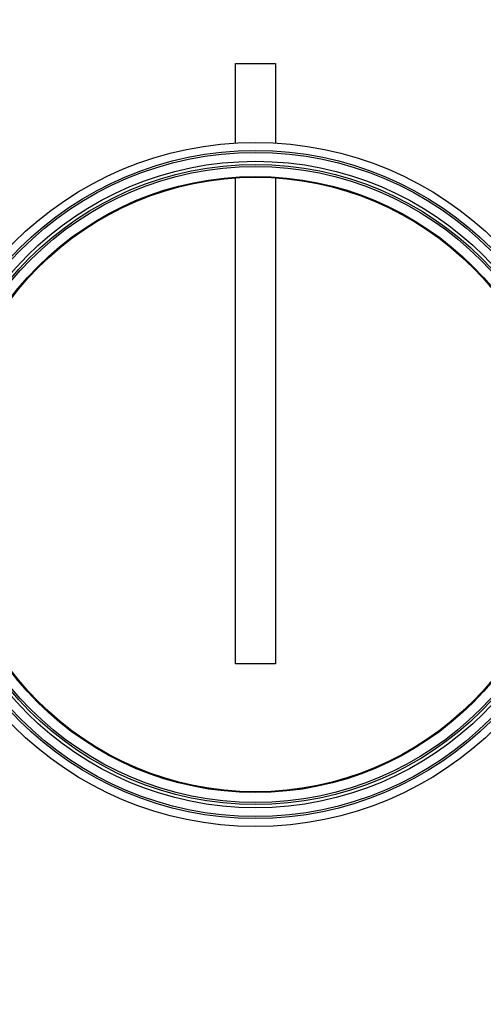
# Model space of a CAD drawing. Header units: millimetres. Extents: x 0 to 297, y 0 to 210.
# Tile 222 of 256: x 57.051 to 57.978, y 159.338 to 161.307. Entities that reach past the tile are written whole.
import ezdxf

# ---------------------------------------------------------------- set-up
doc = ezdxf.new("R2010")
doc.units = ezdxf.units.MM
doc.header["$LTSCALE"] = 16.335
doc.layers.get('0').update_dxf_attribs({"linetype": 'CONTINUOUS'})
doc.layers.add('AXES_REF', color=7, linetype='CONTINUOUS')

msp = doc.modelspace()

# ---------------------------------------------------------------- linework, layer by layer
at = {"color": 7, "linetype": 'Continuous'}
for p, q in [((57.4824, 161.0603), (57.4824, 161.2193)), ((57.4824, 161.2193), (57.5624, 161.2193)), ((57.5624, 161.2193), (57.5624, 161.0603)), ((57.4824, 160.0193), (57.4824, 160.9923)), ((57.5624, 160.9923), (57.5624, 160.0193)), ((57.5624, 160.0193), (57.4824, 160.0193))]:
    msp.add_line(p, q, dxfattribs=at)
for centre, radius in [((57.5224, 154.5393), 7.7567), ((57.5224, 154.5393), 7.756), ((57.5224, 154.5393), 7.7063), ((57.5224, 160.3777), 0.684), ((57.5224, 160.3777), 0.668), ((57.5224, 160.3777), 0.6464), ((57.5224, 160.3777), 0.64), ((57.5224, 160.3777), 0.636), ((57.5224, 160.3777), 0.616), ((57.5224, 160.3777), 0.6144)]:
    msp.add_circle(centre, radius, dxfattribs=at)
at = {"color": 9, "linetype": 'Continuous'}
msp.add_circle((57.5224, 160.3777), 0.664, dxfattribs=at)
at = {"color": 7, "linetype": 'Continuous'}
msp.add_arc((57.5224, 154.5393), 7.68, 278.27713, 261.72287, dxfattribs=at)
at = {"layer": 'AXES_REF', "color": 9, "linetype": 'Continuous'}
msp.add_circle((57.5224, 154.5393), 7.0756, dxfattribs=at)

doc.saveas('drawing.dxf')
